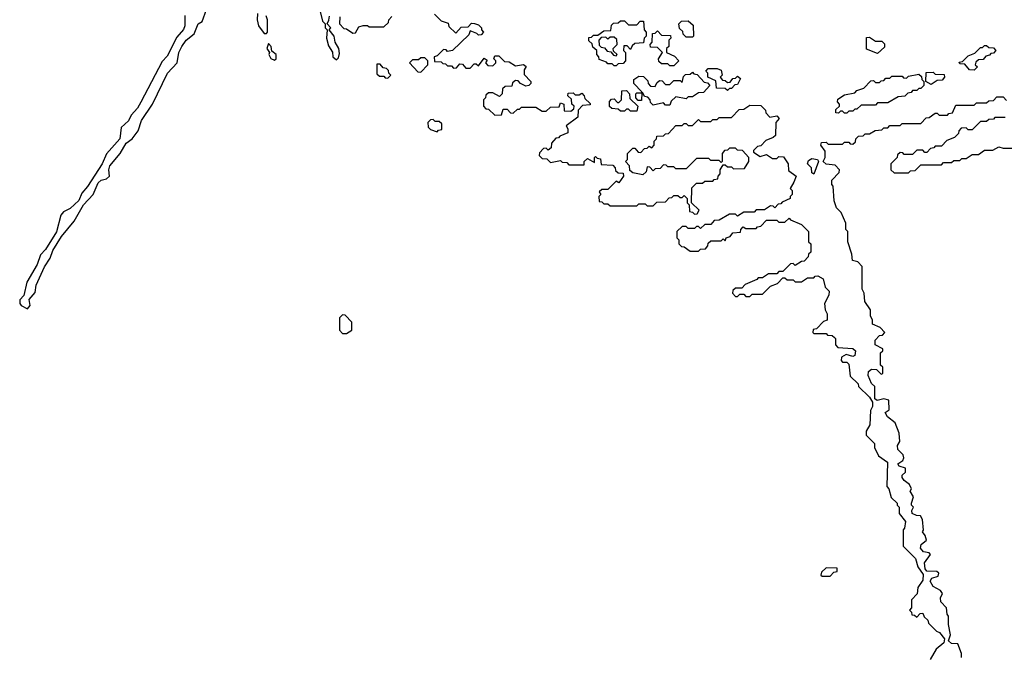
# Model space of a CAD drawing. Extents: x 2708302 to 2968450, y 494490 to 722710.
# Tile 157 of 256: x 2826636 to 2831421, y 669410 to 672505. Entities that reach past the tile are written whole.
import ezdxf

# ---------------------------------------------------------------- set-up
doc = ezdxf.new("R2010")
doc.units = 0

msp = doc.modelspace()

# ---------------------------------------------------------------- linework, layer by layer
at = {"layer": '0CON20XD'}
for points in [[(2827438.8, 672525), (2827438.6, 672475), (2827432.4, 672457.6), (2827399.5, 672420.5), (2827352.3, 672327.7), (2827328.8, 672301.2), (2827225, 672103.3), (2827208.8, 672075), (2827178.6, 672041.4), (2827165, 672012.5), (2827128.8, 671981.2), (2827123.6, 671926.4), (2827057.5, 671852.5), (2827036.7, 671805), (2826965.6, 671694.4), (2826938, 671662), (2826924.1, 671625.9), (2826882.3, 671587.7), (2826849.3, 671570.7), (2826836.7, 671555), (2826815.9, 671474.1), (2826762.3, 671387.7), (2826738, 671362), (2826721.2, 671315), (2826670.5, 671229.5), (2826655.9, 671164.1), (2826637.7, 671142.3), (2826636.2, 671125), (2826643.3, 671115), (2826675, 671100)], [(2826675, 671100), (2826686.7, 671115), (2826682.5, 671145), (2826711.2, 671178.8), (2826716, 671215), (2826757.3, 671302.7), (2826784, 671345), (2826797.3, 671382.7), (2826839.5, 671450.5), (2826901.2, 671525), (2826945.8, 671604.2), (2826993.8, 671655), (2827018, 671712), (2827032.5, 671725), (2827058.3, 671731.7), (2827072.5, 671745), (2827068.8, 671775), (2827073.8, 671795), (2827124.2, 671855), (2827153.3, 671905), (2827183.3, 671925), (2827212.5, 671965), (2827228, 672015), (2827282, 672095), (2827354.5, 672245.5), (2827401.4, 672295), (2827409.4, 672345), (2827424, 672375), (2827444.6, 672405.4), (2827484.2, 672435.8), (2827504, 672485), (2827523.3, 672496.7), (2827544, 672555)], [(2827792.5, 672535), (2827790, 672505), (2827797.5, 672475), (2827825, 672437.5), (2827835, 672437.5), (2827840, 672445), (2827840, 672505), (2827833.6, 672523.6)], [(2828096.7, 672545), (2828108.3, 672498.3), (2828120, 672485), (2828120, 672465), (2828130, 672455), (2828126.7, 672415), (2828137.5, 672377.5), (2828156.4, 672346.4), (2828157.5, 672325), (2828175, 672310), (2828185, 672320), (2828190.7, 672340.7), (2828187.5, 672365), (2828168.8, 672395), (2828164, 672425), (2828140, 672455), (2828147.5, 672465), (2828130, 672485), (2828138, 672502), (2828142.5, 672522.5)], [(2828651.7, 672531.7), (2828685, 672500), (2828718.3, 672488.3), (2828721.7, 672471.7), (2828755, 672440), (2828781.7, 672468.3), (2828815, 672470), (2828831.7, 672488.3), (2828847, 672487), (2828865, 672480), (2828880, 672465), (2828880, 672455), (2828890, 672445), (2828878.3, 672431.7), (2828865, 672430), (2828858.3, 672438.3), (2828825, 672450), (2828818.3, 672431.7), (2828740, 672355), (2828715, 672350), (2828708.3, 672358.3), (2828695, 672360), (2828665, 672330), (2828650, 672325), (2828651.7, 672301.7), (2828685, 672300), (2828691.7, 672291.7), (2828705, 672290), (2828715, 672280), (2828735, 672280), (2828745, 672270), (2828758.3, 672271.7), (2828775, 672290), (2828788.3, 672288.3), (2828805, 672270), (2828825, 672270), (2828845, 672290), (2828855, 672290), (2828865, 672280), (2828892.5, 672317.5), (2828908.3, 672308.3), (2828900, 672295), (2828911.7, 672281.7), (2828935, 672280), (2828950, 672295), (2828950, 672305), (2828940, 672315), (2828945, 672330), (2828965, 672330), (2828991.7, 672301.7), (2829015, 672300), (2829045, 672280), (2829085, 672287.5), (2829097.5, 672277.5), (2829088.3, 672261.7), (2829088.3, 672238.3), (2829120, 672205), (2829120, 672195), (2829110, 672185), (2829095, 672182.5), (2829070, 672195), (2829058.3, 672208.3), (2829045, 672210), (2829031.7, 672198.3), (2829028.3, 672181.7), (2828995, 672180), (2828981.7, 672168.3), (2828980, 672145), (2828968.3, 672131.7), (2828935, 672150), (2828915, 672150), (2828901.7, 672138.3), (2828900, 672125), (2828890, 672115), (2828890, 672085), (2828901.7, 672071.7), (2828915, 672070), (2828945, 672040), (2828978.3, 672041.7), (2828985, 672070), (2829005, 672070), (2829021.7, 672051.7), (2829035, 672050), (2829055, 672070), (2829065, 672070), (2829075, 672080), (2829145, 672080), (2829175, 672060), (2829195, 672060), (2829215, 672080), (2829258.3, 672081.7), (2829265, 672100), (2829280, 672095), (2829281.7, 672061.7), (2829315, 672060), (2829328.3, 672071.7), (2829330, 672085), (2829320, 672095), (2829318.3, 672118.3), (2829300, 672135), (2829301.7, 672148.3), (2829325, 672150), (2829335, 672140), (2829355, 672140), (2829368.3, 672148.3), (2829380, 672135), (2829381.7, 672121.7), (2829408.3, 672098.3), (2829408.3, 672091.7), (2829371.7, 672088.3), (2829350, 672065), (2829348.3, 672031.7), (2829291.7, 671988.3), (2829300, 671975), (2829300, 671955), (2829261.7, 671938.3), (2829255, 671930), (2829241.7, 671928.3), (2829220, 671905), (2829218.3, 671881.7), (2829205, 671870), (2829195, 671880), (2829181.7, 671878.3), (2829161.7, 671858.3), (2829160, 671845), (2829175, 671830), (2829198.3, 671828.3), (2829215, 671810), (2829265, 671820), (2829271.7, 671811.7), (2829295, 671810), (2829305, 671800), (2829380, 671800), (2829380, 671815), (2829395, 671830), (2829430, 671810), (2829430, 671835), (2829435, 671840), (2829441.7, 671831.7), (2829458.3, 671828.3), (2829461.7, 671801.7), (2829518.3, 671798.3), (2829530, 671785), (2829531.7, 671771.7), (2829545, 671760), (2829568.3, 671758.3), (2829570, 671745), (2829548.3, 671711.7), (2829535, 671720), (2829495, 671680), (2829465, 671680), (2829451.7, 671668.3), (2829460, 671655), (2829450, 671645), (2829451.7, 671621.7), (2829465, 671620), (2829475, 671610), (2829495, 671610)], [(2828191.7, 672518.3), (2828190, 672485), (2828211.7, 672461.7), (2828225, 672460), (2828255, 672440), (2828268.3, 672441.7), (2828285, 672470), (2828305, 672477.5), (2828327, 672477), (2828335, 672470), (2828405, 672470), (2828428.3, 672491.7), (2828430, 672505), (2828445, 672520)], [(2829535, 672280), (2829525, 672280), (2829515, 672290), (2829495, 672290), (2829488.3, 672298.3), (2829451.7, 672311.7), (2829450, 672325), (2829440, 672335), (2829440, 672355), (2829421.7, 672371.7), (2829418.3, 672388.3), (2829401.7, 672401.7), (2829401.7, 672418.3), (2829415, 672420), (2829425, 672430), (2829445, 672430), (2829475, 672450), (2829508.3, 672451.7), (2829511.7, 672478.3), (2829521.7, 672488.3), (2829545, 672490), (2829555, 672500), (2829575, 672500), (2829595, 672480), (2829635, 672480), (2829651.7, 672498.3), (2829668.3, 672498.3), (2829670, 672455), (2829680, 672445), (2829680, 672425), (2829670, 672415), (2829668.3, 672391.7), (2829625, 672390), (2829611.7, 672378.3), (2829605, 672360), (2829588.3, 672378.3), (2829571.7, 672378.3), (2829570, 672355), (2829580, 672345), (2829580, 672305), (2829568.3, 672291.7), (2829545, 672290), (2829535, 672280)], [(2829905, 672420), (2829875, 672420), (2829860, 672435), (2829858.3, 672448.3), (2829841.7, 672461.7), (2829840, 672485), (2829851.7, 672498.3), (2829885, 672500), (2829908.3, 672478.3), (2829910, 672425), (2829905, 672420)], [(2829815, 672280), (2829795, 672280), (2829785, 672290), (2829755, 672290), (2829741.7, 672301.7), (2829740, 672315), (2829760, 672345), (2829735, 672370), (2829701.7, 672371.7), (2829700, 672385), (2829710, 672395), (2829711.7, 672438.3), (2829725, 672440), (2829735, 672450), (2829755, 672430), (2829798.3, 672428.3), (2829800, 672415), (2829790, 672405), (2829790, 672375), (2829780, 672365), (2829780, 672345), (2829818.3, 672328.3), (2829840, 672305), (2829815, 672280)], [(2827875, 672307.5), (2827882.5, 672315), (2827882.5, 672335), (2827861.7, 672351.7), (2827857.5, 672375), (2827845, 672390), (2827837.5, 672365), (2827850, 672345), (2827847.5, 672335), (2827857, 672317), (2827875, 672307.5)], [(2829535, 672330), (2829540, 672335), (2829521.7, 672351.7), (2829520, 672365), (2829540, 672385), (2829538.3, 672408.3), (2829525, 672420), (2829505, 672420), (2829495, 672410), (2829485, 672420), (2829461.7, 672418.3), (2829450, 672405), (2829451.7, 672381.7), (2829461.7, 672371.7), (2829478.3, 672368.3), (2829491.7, 672351.7), (2829508.3, 672348.3), (2829521.7, 672331.7), (2829535, 672330)], [(2830805, 672340), (2830751.7, 672361.7), (2830751.7, 672418.3), (2830765, 672420), (2830795, 672400), (2830825, 672400), (2830838.3, 672388.3), (2830838.3, 672371.7), (2830805, 672340)], [(2831275, 672260), (2831251.7, 672261.7), (2831228.3, 672288.3), (2831205, 672290), (2831201.7, 672298.3), (2831218.3, 672301.7), (2831245, 672330), (2831278.3, 672341.7), (2831305, 672370), (2831315, 672370), (2831325, 672380), (2831335, 672380), (2831345, 672370), (2831368.3, 672368.3), (2831380, 672355), (2831368.3, 672341.7), (2831355, 672340), (2831348.3, 672331.7), (2831331.7, 672328.3), (2831318.3, 672311.7), (2831295, 672310), (2831281.7, 672298.3), (2831280, 672285), (2831290, 672275), (2831275, 672260)], [(2828425, 672220), (2828440, 672235), (2828430, 672245), (2828428.3, 672258.3), (2828418.3, 672268.3), (2828401.7, 672271.7), (2828388.3, 672288.3), (2828371.7, 672288.3), (2828371.7, 672241.7), (2828385, 672230), (2828405, 672230), (2828411.7, 672221.7), (2828425, 672220)], [(2828585, 672250), (2828620, 672285), (2828620, 672305), (2828605, 672320), (2828585, 672320), (2828575, 672310), (2828545, 672310), (2828530, 672295), (2828571.7, 672251.7), (2828585, 672250)], [(2829795, 672090), (2829775, 672090), (2829765, 672100), (2829715, 672090), (2829701.7, 672101.7), (2829700, 672115), (2829688.3, 672128.3), (2829671.7, 672131.7), (2829665, 672150), (2829660, 672150), (2829658.3, 672111.7), (2829641.7, 672111.7), (2829630, 672125), (2829630, 672145), (2829635, 672150), (2829660, 672150), (2829660, 672155), (2829620, 672195), (2829620, 672215), (2829645, 672230), (2829668.3, 672228.3), (2829688.3, 672208.3), (2829690, 672195), (2829701.7, 672181.7), (2829725, 672180), (2829731.7, 672198.3), (2829745, 672210), (2829758.3, 672208.3), (2829775, 672190), (2829795, 672190), (2829815, 672210), (2829845, 672210), (2829855, 672200), (2829861.7, 672228.3), (2829871.7, 672238.3), (2829895, 672240), (2829905, 672250), (2829911.7, 672241.7), (2829928.3, 672238.3), (2829961.7, 672201.7), (2829978.3, 672198.3), (2829990, 672185), (2829958.3, 672151.7), (2829935, 672150), (2829905, 672130), (2829885, 672130), (2829875, 672120), (2829825, 672130), (2829801.7, 672108.3), (2829795, 672090)], [(2830075, 672160), (2830065, 672170), (2830021.7, 672171.7), (2830018.3, 672208.3), (2829980, 672225), (2829980, 672245), (2829970, 672255), (2829981.7, 672268.3), (2830025, 672267.5), (2830045, 672260), (2830050, 672235), (2830040, 672225), (2830051.7, 672211.7), (2830065, 672210), (2830075, 672200), (2830088.3, 672201.7), (2830101.7, 672218.3), (2830115, 672220), (2830125, 672230), (2830138.3, 672218.3), (2830125, 672190), (2830111.7, 672188.3), (2830095, 672170), (2830085, 672170), (2830075, 672160)], [(2830655, 672050), (2830645, 672050), (2830635, 672060), (2830625, 672060), (2830615, 672050), (2830601.7, 672051.7), (2830601.7, 672068.3), (2830620, 672085), (2830620, 672095), (2830610, 672105), (2830611.7, 672118.3), (2830645, 672140), (2830695, 672150), (2830705, 672160), (2830738.3, 672171.7), (2830773, 672207), (2830785, 672210), (2830795, 672200), (2830815, 672200), (2830821.7, 672208.3), (2830835, 672210), (2830845, 672220), (2830865, 672220), (2830875, 672230), (2830925, 672230), (2830931.7, 672221.7), (2830945, 672220), (2830955, 672230), (2831005, 672240), (2831018.3, 672228.3), (2831020, 672215), (2831030, 672205), (2831030, 672185), (2831015, 672170), (2831005, 672170), (2830995, 672160), (2830975, 672160), (2830968.3, 672151.7), (2830951.7, 672148.3), (2830937, 672133), (2830905, 672130), (2830855, 672100), (2830805, 672100), (2830795, 672090), (2830725, 672090), (2830705, 672070), (2830695, 672070), (2830685, 672060), (2830665, 672060), (2830655, 672050)], [(2831065, 672190), (2831040, 672205), (2831041.7, 672248.3), (2831075, 672250), (2831085, 672240), (2831128.3, 672238.3), (2831130, 672225), (2831118.3, 672211.7), (2831095, 672210), (2831065, 672190)], [(2829635, 672060), (2829605, 672060), (2829595, 672070), (2829585, 672070), (2829575, 672060), (2829555, 672060), (2829545, 672070), (2829513, 672073), (2829503, 672083), (2829503, 672107), (2829511.7, 672118.3), (2829525, 672120), (2829541.7, 672101.7), (2829548.3, 672101.7), (2829560, 672115), (2829561.7, 672158.3), (2829585, 672160), (2829600, 672145), (2829601.7, 672121.7), (2829640, 672085), (2829635, 672060)], [(2830793, 670947), (2830815, 670970), (2830828.3, 670971.7), (2830840, 670985), (2830818.3, 671008.3), (2830780, 671025), (2830780, 671045), (2830770, 671065), (2830770, 671095), (2830742.5, 671135), (2830740, 671175), (2830730, 671195), (2830730, 671305), (2830708.3, 671328.3), (2830682.5, 671335), (2830680, 671365), (2830660, 671425), (2830660, 671475), (2830650, 671485), (2830650, 671515), (2830628.3, 671568.3), (2830605, 671590), (2830593.6, 671623.6), (2830590, 671695), (2830583, 671703), (2830582.5, 671725), (2830618.3, 671761.7), (2830620, 671775), (2830598.3, 671798.3), (2830555, 671802.5), (2830540, 671815), (2830550, 671835), (2830550, 671865), (2830530, 671895), (2830531.7, 671908.3), (2830555, 671910), (2830565, 671900), (2830635, 671900), (2830645, 671910), (2830665, 671910), (2830671.7, 671901.7), (2830685, 671900), (2830698.3, 671911.7), (2830700, 671925), (2830711.7, 671938.3), (2830735, 671940), (2830745, 671950), (2830765, 671950), (2830793, 671967), (2830825, 671970), (2830835, 671980), (2830855, 671980), (2830865, 671990), (2830915, 671990), (2830925, 672000), (2831015, 672000), (2831041.7, 672028.3), (2831055, 672030), (2831085, 672050), (2831095, 672050), (2831105, 672040), (2831145, 672040), (2831151.7, 672048.3), (2831168.3, 672051.7), (2831185, 672090), (2831275, 672090), (2831285, 672100), (2831335, 672100), (2831345, 672110), (2831368.3, 672111.7), (2831385, 672130), (2831415, 672130), (2831431.7, 672111.7)], [(2829495, 671610), (2829505, 671600), (2829635, 671600), (2829645, 671610), (2829675, 671610), (2829685, 671600), (2829715, 671600), (2829731.7, 671618.3), (2829775, 671620), (2829791.7, 671638.3), (2829805, 671640), (2829815, 671650), (2829835, 671650), (2829845, 671640), (2829855, 671640), (2829865, 671650), (2829880, 671635), (2829880, 671615), (2829890, 671605), (2829891.7, 671571.7), (2829905, 671570), (2829915, 671560), (2829928.3, 671561.7), (2829938.3, 671578.3), (2829900, 671615), (2829901.7, 671688.3), (2829925, 671710), (2829955, 671710), (2829965, 671720), (2830005, 671720), (2830011.7, 671728.3), (2830028.3, 671731.7), (2830030, 671745), (2830040, 671755), (2830040, 671775), (2830055, 671800), (2830065, 671800), (2830075, 671790), (2830095, 671790), (2830105, 671780), (2830158.3, 671781.7), (2830180, 671815), (2830180, 671835), (2830148.3, 671868.3), (2830125, 671870), (2830115, 671880), (2830085, 671880), (2830075, 671870), (2830061.7, 671868.3), (2830050, 671855), (2830050, 671815), (2830045, 671810), (2830035, 671820), (2829995, 671820), (2829985, 671830), (2829925, 671830), (2829875, 671780), (2829825, 671780), (2829815, 671790), (2829785, 671790), (2829778.3, 671798.3), (2829765, 671800), (2829748.3, 671781.7), (2829725, 671780), (2829715, 671770), (2829698.3, 671788.3), (2829685, 671790), (2829680, 671765), (2829665, 671750), (2829615, 671760), (2829601.7, 671771.7), (2829600, 671795), (2829580, 671815), (2829590, 671825), (2829590, 671855), (2829615, 671880), (2829625, 671880), (2829641.7, 671861.7), (2829655, 671860), (2829671.7, 671878.3), (2829685, 671880), (2829695, 671890), (2829708.3, 671881.7), (2829720, 671895), (2829720, 671915), (2829730, 671925), (2829731.7, 671938.3), (2829765, 671940), (2829775, 671950), (2829788.3, 671951.7), (2829825, 671990), (2829855, 671990), (2829865, 672000), (2829875, 672000), (2829885, 671990), (2829905, 671990), (2829935, 672020), (2829945, 672010), (2829995, 672010), (2830005, 672020), (2830025, 672020), (2830035, 672030), (2830095, 672030), (2830131.7, 672068.3), (2830155, 672070), (2830185, 672090), (2830237, 672087), (2830260, 672065), (2830261.7, 672051.7), (2830281.7, 672031.7), (2830315, 672037.5), (2830326.7, 672025), (2830310, 672005), (2830308.3, 671941.7), (2830298.3, 671931.7), (2830261.7, 671918.3), (2830238.3, 671891.7), (2830221.7, 671888.3), (2830201.7, 671868.3), (2830201.7, 671861.7), (2830235, 671840), (2830265, 671850), (2830295, 671830), (2830315, 671830), (2830325, 671840), (2830348.3, 671838.3), (2830370, 671805), (2830371.7, 671771.7), (2830410, 671745), (2830397.5, 671715), (2830380, 671685), (2830390, 671675), (2830390, 671655), (2830380, 671645), (2830380, 671635), (2830341.7, 671618.3), (2830335, 671610), (2830321.7, 671608.3), (2830305, 671590), (2830298.3, 671598.3), (2830285, 671600), (2830255, 671580), (2830215, 671580), (2830205, 671570), (2830155, 671570), (2830125, 671550), (2830115, 671560), (2830085, 671560), (2830035, 671530), (2830011.7, 671528.3), (2829995, 671510), (2829965, 671510), (2829945, 671490), (2829935, 671500), (2829925, 671500), (2829915, 671490), (2829885, 671490), (2829875, 671500), (2829855, 671500), (2829830, 671475), (2829830, 671445), (2829840, 671435), (2829840, 671415), (2829851.7, 671401.7), (2829865, 671400), (2829895, 671380), (2829935, 671380), (2829945, 671390), (2829968.3, 671391.7), (2829980, 671405), (2829981.7, 671418.3), (2829995, 671430), (2830045, 671430), (2830055, 671440), (2830065, 671430), (2830070, 671445), (2830088.3, 671451.7), (2830101.7, 671468.3), (2830138.3, 671471.7), (2830140, 671485), (2830151.7, 671498.3), (2830165, 671490), (2830215, 671490), (2830221.7, 671498.3), (2830238.3, 671501.7), (2830265, 671530), (2830315, 671530), (2830325, 671520), (2830355, 671520), (2830375, 671540), (2830381.7, 671531.7), (2830435, 671510), (2830470, 671475), (2830470, 671425), (2830480, 671415), (2830480, 671375), (2830470, 671365), (2830468.3, 671351.7), (2830448.3, 671331.7), (2830435, 671330), (2830405, 671310), (2830395, 671320), (2830381.7, 671318.3), (2830345, 671280), (2830325, 671280), (2830315, 671270), (2830275, 671270), (2830245, 671250), (2830225, 671250), (2830218.3, 671241.7), (2830161.7, 671218.3), (2830145, 671200), (2830115, 671200), (2830101.7, 671188.3), (2830100, 671175), (2830115, 671160), (2830125, 671160), (2830135, 671170), (2830155, 671170), (2830165, 671160), (2830185, 671160), (2830195, 671170), (2830245, 671170), (2830285, 671210), (2830318.3, 671221.7), (2830345, 671250), (2830355, 671250), (2830365, 671240), (2830395, 671240), (2830405, 671230), (2830435, 671230), (2830465, 671250), (2830495, 671250), (2830501.7, 671258.3), (2830515, 671260), (2830540, 671245), (2830550, 671205), (2830570, 671185), (2830567.5, 671165), (2830547.5, 671125), (2830550, 671095), (2830560, 671075), (2830560, 671045), (2830541.7, 671038.3), (2830508.3, 671001.7), (2830491.7, 670998.3), (2830490, 670985), (2830495, 670980), (2830555, 670980), (2830561.7, 670971.7), (2830585, 670970), (2830595, 670960), (2830600, 670955), (2830600, 670925), (2830611.7, 670911.7), (2830685, 670906), (2830697.5, 670895), (2830695, 670872.5), (2830685, 670867.5), (2830653, 670877), (2830630, 670865), (2830628.3, 670848.3), (2830635, 670840), (2830655, 670840), (2830665, 670830), (2830671.7, 670771.7), (2830710, 670735), (2830711.7, 670721.7), (2830765, 670670), (2830780, 670645), (2830780, 670625), (2830770, 670605), (2830767.5, 670535), (2830750, 670505), (2830750, 670485), (2830790, 670445), (2830790, 670425), (2830810, 670385), (2830853.9, 670353.9), (2830850, 670235), (2830860, 670225), (2830871.7, 670181.7), (2830900, 670155), (2830900, 670145), (2830910, 670135), (2830910, 670105), (2830940, 670065), (2830936.4, 670033.6), (2830930, 670025), (2830930, 669945), (2830990, 669885), (2831000, 669845), (2831027, 669807), (2831025, 669780), (2831000, 669745), (2830997, 669713), (2830970, 669685), (2830970, 669645), (2830960, 669635), (2830970, 669625), (2830971.7, 669611.7), (2830985, 669610), (2830995, 669600), (2831011.7, 669618.3), (2831025, 669620), (2831031.7, 669601.7), (2831050, 669585), (2831051.7, 669571.7), (2831091.7, 669531.7), (2831106.4, 669526.4), (2831130, 669495), (2831127.5, 669475), (2831090, 669445), (2831060, 669395)], [(2828665, 671960), (2828671.7, 671968.3), (2828688.3, 671971.7), (2828688.3, 671998.3), (2828675, 672010), (2828655, 672010), (2828645, 672020), (2828631.7, 672018.3), (2828620, 672005), (2828621.7, 671981.7), (2828631.7, 671971.7), (2828665, 671960)], [(2831425, 672030), (2831375, 672030), (2831368.3, 672021.7), (2831345, 672020), (2831335, 672010), (2831305, 672010), (2831265, 671970), (2831245, 671970), (2831235, 671980), (2831211.7, 671978.3), (2831200, 671965), (2831198.3, 671951.7), (2831178.3, 671931.7), (2831141.7, 671918.3), (2831115, 671890), (2831085, 671890), (2831078.3, 671881.7), (2831061.7, 671878.3), (2831045, 671860), (2831035, 671860), (2831025, 671870), (2830995, 671870), (2830975, 671850), (2830935, 671850), (2830928.3, 671858.3), (2830915, 671860), (2830901.7, 671848.3), (2830900, 671835), (2830870, 671805), (2830870, 671775), (2830885, 671760), (2830955, 671760), (2830965, 671770), (2830988.3, 671771.7), (2831015, 671800), (2831115, 671800), (2831125, 671810), (2831165, 671810), (2831175, 671820), (2831205, 671820), (2831215, 671830), (2831235, 671830), (2831265, 671850), (2831295, 671850), (2831325, 671870), (2831365, 671870), (2831395, 671887.5), (2831415, 671880), (2831515, 671880)], [(2830495, 671753.3), (2830485, 671760), (2830483.3, 671785), (2830464.2, 671805), (2830469.4, 671820.6), (2830485, 671830), (2830512.5, 671825), (2830517.5, 671815), (2830495, 671753.3)], [(2828225, 670980), (2828250, 670995), (2828250, 671035), (2828218.3, 671068.3), (2828205, 671070), (2828190, 671055), (2828190, 670995), (2828205, 670980), (2828225, 670980)], [(2831212.5, 669405), (2831213, 669423), (2831195, 669470), (2831165, 669472.5), (2831150, 669485), (2831160, 669515), (2831150, 669565), (2831150, 669605), (2831142.5, 669615), (2831140, 669645), (2831112.5, 669675), (2831110, 669695), (2831120, 669715), (2831110, 669730), (2831075, 669750), (2831060, 669775), (2831069.3, 669790.7), (2831100, 669800), (2831102.5, 669815), (2831093, 669823), (2831043.6, 669823.6), (2831036, 669836), (2831033.8, 669865), (2831062.5, 669905), (2831055, 669912.5), (2831027.7, 669917.7), (2831014, 669935), (2831017.1, 669952.9), (2831042.5, 669975), (2831036.7, 669996.7), (2831022.5, 670015), (2831027.5, 670022.5), (2831023.3, 670075), (2831013.6, 670093.6), (2830994.4, 670094.4), (2830973.8, 670105), (2830971.7, 670118.3), (2830980, 670135), (2830970, 670145), (2830970, 670155), (2830980, 670185), (2830963.6, 670213.6), (2830970, 670225), (2830960, 670245), (2830934.1, 670264.1), (2830925, 670280), (2830925, 670290), (2830940, 670305), (2830940, 670325), (2830910, 670335), (2830903.8, 670345), (2830928.3, 670361.7), (2830933.3, 670375), (2830929.3, 670389.3), (2830903.3, 670415), (2830902.5, 670435), (2830912.5, 670455), (2830910, 670495), (2830890, 670545), (2830853.3, 670575), (2830842.5, 670595), (2830861.7, 670608.3), (2830860, 670655), (2830835, 670662.5), (2830803.3, 670653.3), (2830791.7, 670661.7), (2830791.7, 670721.7), (2830775.9, 670735.9), (2830760, 670775), (2830761.2, 670795), (2830775, 670806), (2830800, 670805), (2830821.7, 670781.7), (2830830, 670785), (2830830, 670815), (2830820, 670825), (2830820, 670885), (2830830, 670895), (2830830, 670905), (2830792.5, 670925), (2830793, 670947)], [(2830575, 669800), (2830591.7, 669818.3), (2830608.3, 669821.7), (2830608.3, 669838.3), (2830555, 669840), (2830531.7, 669818.3), (2830530, 669805), (2830535, 669800), (2830575, 669800)]]:
    msp.add_lwpolyline(points, dxfattribs=at)

doc.saveas('drawing.dxf')
